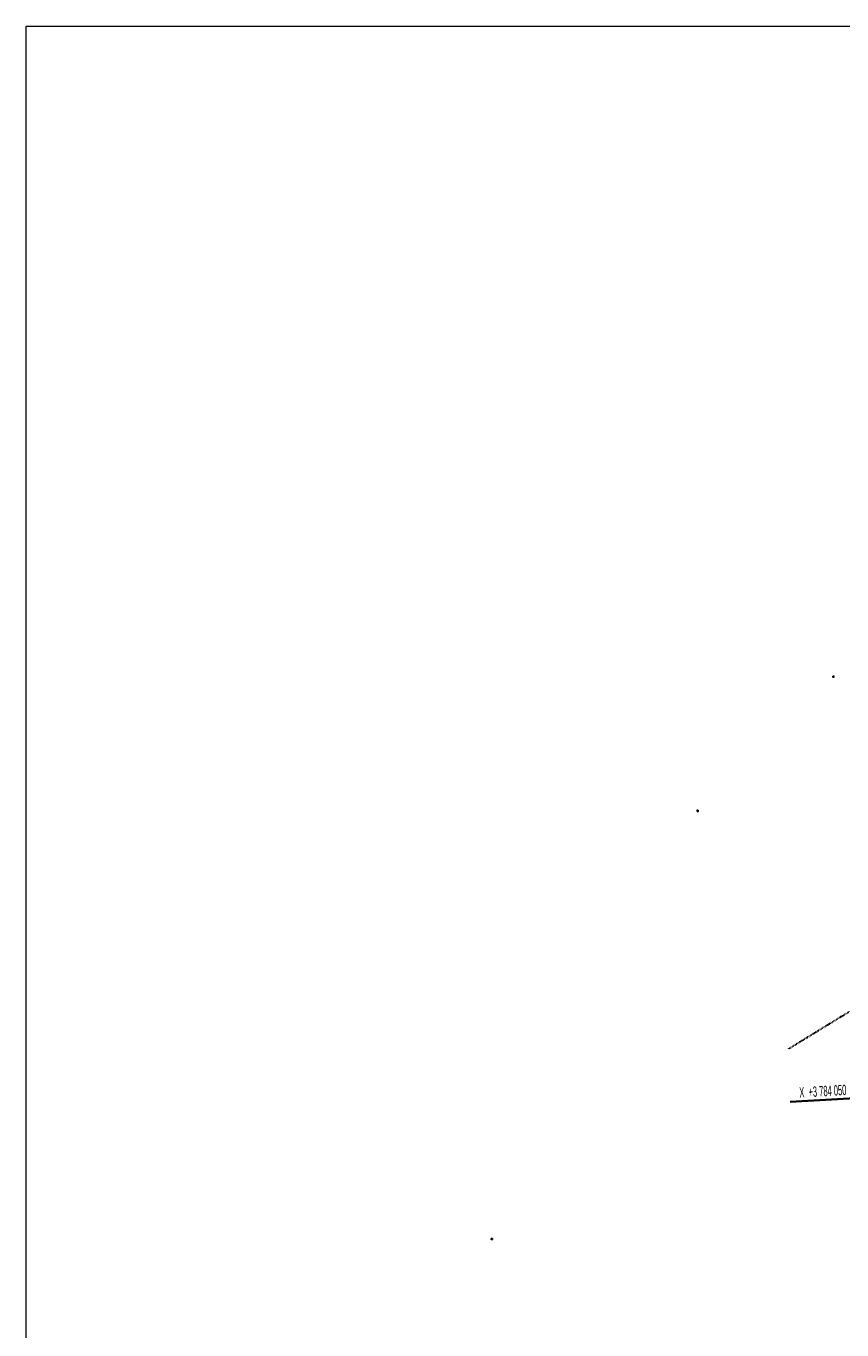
# Model space of a CAD drawing. Header units: millimetres. Extents: x -738537 to 1850049, y -250217 to 604013.
# Tile 3 of 220: x -738537 to -679502, y 46807 to 141062. Entities that reach past the tile are written whole.
import ezdxf

# ---------------------------------------------------------------- set-up
doc = ezdxf.new("R2010")
doc.units = ezdxf.units.MM
doc.header["$MEASUREMENT"] = 0
doc.linetypes.add('DOT', pattern=[0.25, 0, -0.25])
for name, color, linetype, lineweight in [('0_Pen_No__161', 1, 'Continuous', 5), ('GRID_Pen_No__1', 214, 'Continuous', 35), ('GRID_Pen_No__6', 7, 'Continuous', 5), ('SEWER LINE_Pen_No__1', 214, 'Continuous', 35), ('SPLITPOLE FENCE_Pen_No__2', 1, 'Continuous', 25)]:
    doc.layers.add(name, color=color, linetype=linetype, lineweight=lineweight)
doc.styles.add('GENERATED_STYLE_2', font='arial.ttf')

msp = doc.modelspace()

# ---------------------------------------------------------------- linework, layer by layer
at = {"layer": '0_Pen_No__161', "color": 1, "linetype": 'Continuous', "lineweight": 5}
msp.add_lwpolyline([(-738537.2, 141061.5), (-370599.6, 141061.5), (-370599.6, -126378.5), (-738537.2, -126378.5)], close=True, dxfattribs=at)
at = {"layer": 'GRID_Pen_No__1', "color": 214, "linetype": 'Continuous', "lineweight": 35}
msp.add_line((-677267.9, 63643.7), (-683258.1, 63301), dxfattribs=at)
msp.add_line((-677267.9, 63643.7), (-683258.1, 63301), dxfattribs=at)
at = {"layer": 'SEWER LINE_Pen_No__1', "color": 214, "linetype": 'DOT', "lineweight": 35}
msp.add_line((-678919.7, 69842.4), (-683345.2, 67138.2), dxfattribs=at)
at = {"layer": 'SPLITPOLE FENCE_Pen_No__2', "color": 1, "linetype": 'Continuous', "lineweight": 25}
for p, q in [((-680204.9, 94023.5), (-680031.2, 94033.4)), ((-680113.1, 93941.7), (-680123, 94115.3)), ((-690032.9, 84324.3), (-689859.3, 84334.3)), ((-689941.2, 84242.5), (-689951.1, 84416.1)), ((-704921.4, 53372.5), (-704747.8, 53382.4)), ((-704829.6, 53290.6), (-704839.6, 53464.2))]:
    msp.add_line(p, q, dxfattribs=at)

# ---------------------------------------------------------------- texts
at = {"layer": 'GRID_Pen_No__6', "color": 7, "linetype": 'Continuous', "lineweight": 5, "insert": (-682564.9, 63585.3), "char_height": 750, "attachment_point": 7, "rotation": 3.274249, "style": 'GENERATED_STYLE_2'}
msp.add_mtext('\\A1;{\\W0.500000x;\\pql;\\fArial|b0|i0|c0|p34;X  +3 784 050}', dxfattribs=at)
msp.add_mtext('\\A1;{\\W0.500000x;\\pql;\\fArial|b0|i0|c0|p34;X  +3 784 050}', dxfattribs=at)

doc.saveas('drawing.dxf')
